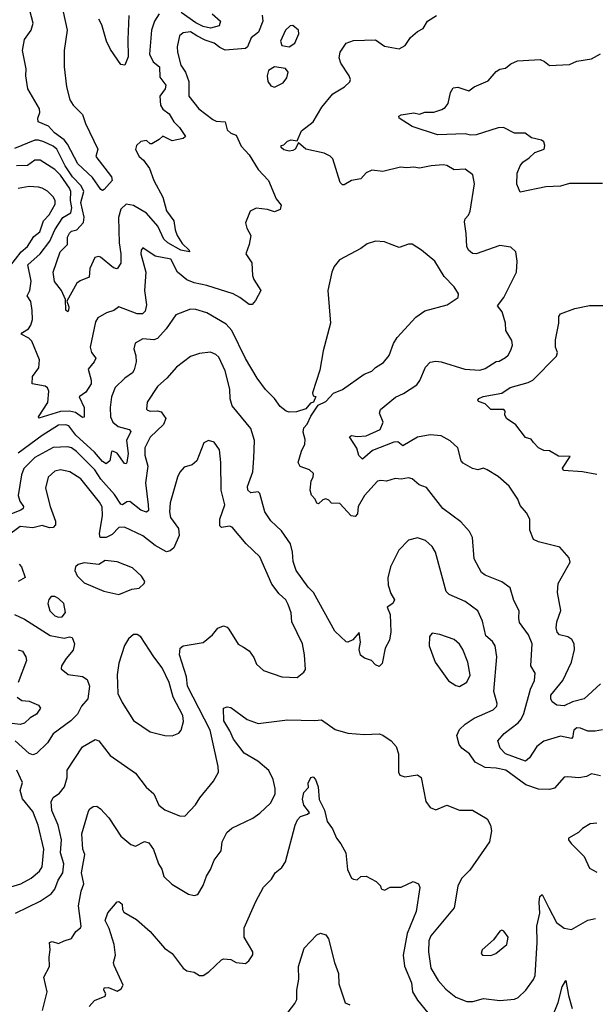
# Model space of a CAD drawing. Extents: x 1603745 to 1745082, y 385868 to 533966.
# Tile 125 of 256: x 1664953 to 1668096, y 429948 to 435322. Entities that reach past the tile are written whole.
import ezdxf

# ---------------------------------------------------------------- set-up
doc = ezdxf.new("R2010")
doc.units = 0

msp = doc.modelspace()

# ---------------------------------------------------------------- linework, layer by layer
at = {"layer": '0CON20XD'}
for points in [[(1665190, 435365), (1665211.5, 435265), (1665196.4, 435155), (1665195.4, 435065), (1665208.8, 434955), (1665227.3, 434885), (1665245.5, 434855), (1665295.6, 434805), (1665312.3, 434755), (1665379.2, 434615), (1665369.6, 434575), (1665453.6, 434465), (1665458, 434445), (1665415, 434395.7), (1665405, 434390.8), (1665395.7, 434395.7), (1665350.5, 434460.5), (1665270.9, 434535), (1665213.7, 434643.7), (1665196, 434666), (1665143.5, 434705), (1665110.9, 434740.9), (1665053.1, 434765), (1665051.6, 434785), (1665062.9, 434815), (1665060.5, 434835), (1664997, 434945), (1664987, 435015), (1664988, 435055), (1664968.3, 435155), (1664978.8, 435215), (1665015.6, 435265), (1665025.9, 435304.1), (1664996.6, 435415)], [(1665714.6, 435355), (1665689.1, 435315), (1665672.9, 435265), (1665661.3, 435135), (1665682.1, 435092.1), (1665715.9, 435065.9), (1665718.4, 435008.4), (1665751.5, 434965), (1665746.9, 434945), (1665718.9, 434905), (1665722.4, 434855), (1665734.4, 434834.4), (1665768.7, 434808.7), (1665794.4, 434765), (1665825, 434734.2), (1665858.8, 434685), (1665845, 434672.9), (1665785, 434661.4), (1665735, 434686.2), (1665715, 434668), (1665675, 434644), (1665665, 434644), (1665645, 434662), (1665615, 434657.1), (1665591.4, 434635), (1665585, 434613.3), (1665604.7, 434574.7), (1665628.1, 434555), (1665660.9, 434510.9), (1665686.2, 434445), (1665733.6, 434353.6), (1665755, 434279.4), (1665795.3, 434225), (1665801.8, 434175), (1665812.2, 434145), (1665840.1, 434100.1), (1665878.8, 434065), (1665880, 434055), (1665832.2, 434065), (1665762.4, 434105), (1665740.5, 434125), (1665707.5, 434195), (1665645, 434265.7), (1665575, 434308.9), (1665535, 434314.5), (1665505, 434288.6), (1665492.4, 434242.4), (1665495.3, 434104.7), (1665505.2, 434045), (1665505.8, 433994.2), (1665485, 433962), (1665465, 433968.6), (1665395, 434026.2), (1665385, 434030.4), (1665363.1, 434025), (1665336.7, 433965), (1665333, 433917), (1665282.5, 433897.5), (1665265, 433883.5), (1665210, 433785), (1665220.8, 433755), (1665220, 433735), (1665215, 433727.5), (1665205, 433737.5), (1665203.8, 433795), (1665180.8, 433845), (1665142.7, 433892.7), (1665136.5, 433943.5), (1665174, 434055), (1665213.2, 434095), (1665213.6, 434135), (1665225, 434157.5), (1665235, 434168.4), (1665265.6, 434174.5), (1665301.3, 434215), (1665304.4, 434245), (1665287.6, 434325), (1665303.6, 434385), (1665289.5, 434415), (1665240.6, 434465), (1665200.4, 434525), (1665155, 434615.3), (1665135, 434632.3), (1665085, 434656.2), (1665055.2, 434665.2), (1665036.1, 434663.9), (1664925, 434619.1)], [(1666004.6, 435355), (1666050, 435315), (1666041.8, 435288.2), (1665995, 435276.8), (1665955.6, 435285), (1665915, 435305.8), (1665835, 435362.1)], [(1666276.7, 435346.7), (1666281.3, 435315), (1666257.5, 435255), (1666216.4, 435223.7), (1666197.3, 435175), (1666185, 435164.7), (1666075, 435156.7), (1666045, 435170.3), (1666014.4, 435195), (1665965, 435211), (1665920.4, 435235), (1665884.7, 435255.3), (1665845, 435250), (1665825.4, 435234.6), (1665813.2, 435175), (1665814.7, 435145), (1665832.3, 435075), (1665858.5, 435035), (1665877.1, 434985), (1665875.6, 434905), (1665931.1, 434835), (1666007.3, 434777.2), (1666025, 434768.7), (1666075.4, 434765), (1666085, 434720.6), (1666105, 434703.6), (1666135, 434691.9), (1666161.6, 434631.6), (1666206, 434585), (1666255, 434503.8), (1666312, 434445), (1666354, 434345), (1666379.7, 434309.7), (1666375, 434286.7), (1666345, 434273.3), (1666305.9, 434285.9), (1666245, 434292.9), (1666212, 434278), (1666185.8, 434214.2), (1666192.9, 434185), (1666215.7, 434145), (1666206.7, 434095), (1666187.5, 434045), (1666220, 433995), (1666224.4, 433925.6), (1666231.8, 433905), (1666268.8, 433845), (1666240.3, 433789.7), (1666221.7, 433768.3), (1666205, 433767.8), (1666155, 433806.5), (1666118, 433825), (1665975, 433870.8), (1665905, 433885.9), (1665865, 433902.9), (1665814.2, 433944.2), (1665777.8, 434015), (1665692.3, 434032.3), (1665625, 434076.7), (1665616.1, 434063.9), (1665614.4, 434045), (1665641.6, 433945), (1665634.8, 433844.8), (1665645.5, 433765), (1665638.9, 433731.1), (1665622.6, 433717.4), (1665595, 433717.1), (1665495, 433755.6), (1665466.2, 433735), (1665427.1, 433722.9), (1665379.2, 433695), (1665366.9, 433673.1), (1665337.9, 433535), (1665345, 433506), (1665368.6, 433475), (1665360, 433455), (1665326.9, 433415), (1665343.9, 433355), (1665343.3, 433335), (1665315, 433290), (1665277, 433263), (1665304.6, 433205), (1665305, 433153.3), (1665295, 433150), (1665257.6, 433177.6), (1665225, 433185.3), (1665175, 433182.7), (1665057.5, 433147.5), (1665056, 433155), (1665107, 433233), (1665112.4, 433295), (1665105, 433312.7), (1665091.9, 433321.9), (1665021.1, 433335), (1665023.6, 433375), (1665057.3, 433422.7), (1665061.6, 433465), (1665018.4, 433568.4), (1665003.2, 433583.2), (1664961.4, 433605), (1664967.5, 433615), (1665000.5, 433635), (1665013.9, 433655), (1665022.4, 433685), (1665021.8, 433735)], [(1665548.4, 435345), (1665542.7, 435215), (1665545, 435120), (1665526.8, 435073.2), (1665505, 435078.2), (1665449.4, 435159.4), (1665427.8, 435205), (1665400.9, 435295), (1665384.4, 435324.4)], [(1668125, 431696.8), (1668034.8, 431615.2), (1667972, 431598), (1667925, 431576.7), (1667885, 431581.2), (1667860.7, 431599.3), (1667852.2, 431615), (1667853.3, 431635), (1667918.2, 431715), (1667966.7, 431815), (1667982.2, 431885), (1667980, 431915), (1667968.3, 431938.3), (1667945, 431954.3), (1667900, 431965), (1667888.3, 431978.3), (1667882.6, 432002.6), (1667886.4, 432035), (1667906.8, 432096.8), (1667888.6, 432195), (1667892.2, 432245), (1667958, 432362), (1667953.8, 432385), (1667902.7, 432442.7), (1667785, 432472.5), (1667758.8, 432485), (1667738.8, 432535), (1667739.2, 432595), (1667719.8, 432629.8), (1667685, 432670), (1667672.5, 432705), (1667626, 432776), (1667565, 432829.4), (1667505, 432866), (1667485, 432873.8), (1667455, 432866), (1667425, 432872.5), (1667375, 432901.2), (1667364.2, 432915), (1667345.4, 432985.4), (1667303.8, 433023.8), (1667255, 433050.4), (1667195, 433055.9), (1667125, 433044.3), (1667045, 432995.5), (1667017.9, 433017.9), (1666995, 433016.2), (1666879.8, 432970.2), (1666825, 432924.3), (1666805, 432942.9), (1666794.2, 432984.2), (1666754.2, 433045), (1666765, 433052), (1666795, 433046.4), (1666845, 433050.9), (1666920.6, 433085), (1666936.9, 433125), (1666918, 433175), (1666922.5, 433195), (1667005, 433261.9), (1667048.3, 433281.7), (1667120.5, 433329.5), (1667137.4, 433352.6), (1667169.5, 433425), (1667195, 433452), (1667225, 433457.5), (1667254.3, 433454.3), (1667384.3, 433414.3), (1667465, 433410), (1667495, 433417.5), (1667555, 433456.7), (1667571.7, 433458.3), (1667605, 433478.8), (1667619.3, 433490.7), (1667635, 433518.8), (1667643.1, 433545), (1667640.7, 433570.7), (1667607.8, 433625), (1667605.7, 433665), (1667587.3, 433727.3), (1667561.1, 433761.1), (1667596.9, 433805), (1667665.7, 433945), (1667670, 434005), (1667662, 434055), (1667635, 434080), (1667575, 434090), (1667445, 434044.5), (1667425, 434046.7), (1667404.3, 434065), (1667393.6, 434085), (1667391.5, 434155), (1667381.1, 434218.9), (1667384.4, 434235), (1667404, 434255), (1667413.2, 434276.8), (1667435.7, 434425.7), (1667426.2, 434475), (1667385, 434506.7), (1667325, 434502.9), (1667285, 434527.1), (1667265, 434530.8), (1667200, 434525), (1667135, 434511.2), (1667105, 434517.5), (1667065, 434513.3), (1667032.3, 434517.7), (1666935, 434493.8), (1666875, 434501.2), (1666845, 434486), (1666815.5, 434454.5), (1666765, 434444.3), (1666725, 434420), (1666715, 434420), (1666703.3, 434433.3), (1666662.4, 434562.4), (1666648.1, 434578.1), (1666615, 434593.8), (1666515.4, 434615.4), (1666475, 434650), (1666456.7, 434615), (1666445, 434607.5), (1666423.9, 434603.9), (1666395, 434612.5), (1666380, 434625), (1666380, 434635), (1666395, 434640), (1666415, 434660), (1666435, 434666.2), (1666468.3, 434661.7), (1666491.4, 434715), (1666556, 434764), (1666602.5, 434845), (1666661.9, 434918.1), (1666726.7, 434955), (1666756.1, 434983.9), (1666758.8, 434995), (1666752, 435015), (1666705.7, 435085), (1666697.1, 435115), (1666702.2, 435145), (1666736.2, 435195), (1666775, 435209.2), (1666895, 435211.9), (1666945, 435178.6), (1667025, 435164), (1667057.9, 435182.1), (1667087.5, 435225), (1667125, 435258.1), (1667156, 435275), (1667180, 435315), (1667228.8, 435345)], [(1666425, 435174.2), (1666456, 435194), (1666476.5, 435245), (1666475, 435265.8), (1666445, 435290.8), (1666430.3, 435289.7), (1666404.4, 435265.6), (1666377.5, 435205), (1666385, 435181.2), (1666425, 435174.2)], [(1668135, 434428), (1667955, 434427.5), (1667905, 434412.9), (1667825, 434409.6), (1667685, 434380), (1667668, 434425), (1667670, 434485), (1667685.6, 434525), (1667699.2, 434545), (1667735, 434568.1), (1667765, 434597.8), (1667815.8, 434615), (1667820.8, 434635), (1667814, 434655), (1667802.5, 434665), (1667748.3, 434678.3), (1667713, 434703), (1667655, 434702.9), (1667595, 434733.8), (1667565, 434731.8), (1667444.4, 434694.4), (1667415, 434691.5), (1667385, 434700), (1667234.7, 434694.7), (1667095, 434739.5), (1667024, 434784), (1667023.3, 434795), (1667035, 434803.3), (1667105, 434813.3), (1667135, 434806.2), (1667165, 434816.7), (1667215, 434817.1), (1667257, 434833), (1667276.2, 434843.8), (1667292.9, 434865), (1667304.4, 434925.6), (1667319.1, 434950.9), (1667345, 434954.4), (1667405.8, 434934.2), (1667435, 434956), (1667510.7, 434989.3), (1667555, 435040), (1667575, 435052), (1667605, 435058), (1667635, 435081.2), (1667671.7, 435098.3), (1667795, 435105.8), (1667818.8, 435095), (1667845, 435072), (1667955, 435077.1), (1667995, 435096.2), (1668075, 435108), (1668124.3, 435135.7)], [(1666345, 434954), (1666391.7, 434978.3), (1666412, 435005), (1666418.8, 435035), (1666405, 435056.7), (1666345, 435065.8), (1666311.2, 435045), (1666304.2, 435015), (1666307.5, 434985), (1666325, 434961.2), (1666345, 434954)], [(1665021.8, 433735), (1665013.5, 433783.5), (1664993.3, 433815), (1665008.8, 433845), (1665016.3, 433895), (1664998, 433985), (1665065.1, 434044.9), (1665116.7, 434113.3), (1665144.7, 434175.3), (1665187.9, 434242.1), (1665232.4, 434267.6), (1665238.5, 434295), (1665231, 434335), (1665231.6, 434385), (1665225, 434402.3), (1665175, 434474.1), (1665145, 434504.6), (1665065, 434555.9), (1665035, 434554.7), (1664995, 434527.2), (1664935, 434525.3)], [(1664900, 433975), (1664961.7, 434055), (1664995.8, 434085), (1665030.3, 434139.7), (1665063.5, 434165), (1665083.1, 434225), (1665113.5, 434256.5), (1665146.1, 434315), (1665147.1, 434335), (1665135.5, 434355), (1665105, 434385.5), (1665075, 434401.8), (1665055, 434408.8), (1665005, 434411.1), (1664945, 434400.9)], [(1668135, 431445.6), (1668095, 431438.2), (1668055, 431438.9), (1668015, 431455.6), (1667995, 431456.9), (1667978.6, 431445), (1667975.5, 431425), (1667972.7, 431407.3), (1667965, 431399.4), (1667905, 431410.7), (1667815, 431384.1), (1667776.2, 431355), (1667736.9, 431293.1), (1667715, 431274.4), (1667605.7, 431315.7), (1667576.5, 431345), (1667562.9, 431385), (1667598.8, 431425), (1667675, 431484.8), (1667691.1, 431505), (1667704.8, 431535), (1667742, 431668), (1667764.6, 431715), (1667766.7, 431755), (1667744.4, 431795), (1667750.8, 431915), (1667730.3, 431965), (1667682.3, 432032.3), (1667677.5, 432055), (1667680.8, 432095), (1667651.8, 432151.8), (1667630.7, 432220.7), (1667585, 432254.4), (1667495, 432289.4), (1667475, 432305.6), (1667460.8, 432329.2), (1667435, 432380), (1667425.6, 432495), (1667409.2, 432529.2), (1667361.1, 432581.1), (1667262.5, 432655), (1667175, 432769.2), (1667133.7, 432783.7), (1667095, 432815.7), (1667075, 432820.6), (1667035, 432814.5), (1667003, 432817), (1666955, 432803.8), (1666925, 432807.8), (1666906.5, 432803.5), (1666834.7, 432725.3), (1666800.9, 432665), (1666798.2, 432625), (1666785, 432610), (1666763.2, 432613.2), (1666701.7, 432681.7), (1666655, 432683.8), (1666640, 432700), (1666625, 432706.2), (1666607.7, 432702.3), (1666585, 432680), (1666575, 432682.5), (1666566.7, 432705), (1666546.6, 432726.6), (1666539.4, 432755), (1666544.4, 432805), (1666555.7, 432825), (1666557.1, 432845), (1666535.6, 432865.6), (1666485, 432884), (1666474, 432905), (1666492.4, 432967.6), (1666510.5, 433005), (1666511.1, 433031.1), (1666500.8, 433070.8), (1666503.6, 433095), (1666523.1, 433115), (1666541.8, 433158.2), (1666582.2, 433217.8), (1666625, 433238.8), (1666665.6, 433284.4), (1666715, 433304.2), (1666833, 433387), (1666875, 433403.1), (1666895.4, 433424.6), (1666938.6, 433451.4), (1666971.1, 433488.9), (1666994.4, 433555.6), (1667013.2, 433586.8), (1667115, 433698), (1667165, 433733.8), (1667286.7, 433765), (1667347.5, 433805), (1667348.8, 433825), (1667325.8, 433865), (1667270.8, 433920.8), (1667219.2, 434005), (1667147.5, 434065), (1667095, 434096.7), (1667075, 434096.7), (1667025, 434078.8), (1666971.7, 434098.3), (1666945, 434110), (1666895, 434112.5), (1666850.3, 434099.7), (1666815, 434072.5), (1666699.3, 434010.7), (1666670.6, 433975), (1666657.8, 433945), (1666634.6, 433845), (1666649.4, 433665), (1666610.6, 433515), (1666591.2, 433408.8), (1666552.5, 433285), (1666555, 433270), (1666570, 433265), (1666556.7, 433235), (1666541.2, 433228.8), (1666515, 433198.8), (1666465, 433182.5), (1666425, 433180), (1666407.5, 433185), (1666375, 433210), (1666344.3, 433254.3), (1666295, 433303.8), (1666248.9, 433365), (1666185, 433472.5), (1666111.6, 433625), (1666080.4, 433660.4), (1665975, 433722.1), (1665915, 433740.4), (1665885, 433742.7), (1665805, 433711.1), (1665753.6, 433635), (1665705, 433581.5), (1665684.7, 433575.3), (1665625, 433580.6), (1665583.5, 433556.5), (1665575.8, 433525), (1665587.1, 433487.1), (1665588.2, 433455), (1665578.2, 433411.8), (1665568.2, 433395), (1665527.1, 433365), (1665475, 433314.2), (1665453.6, 433263.6), (1665447.5, 433205), (1665448.9, 433155), (1665461.8, 433125), (1665490.9, 433100.9), (1665550, 433085), (1665559.4, 433075), (1665537, 433025), (1665544.8, 432955), (1665538.5, 432905), (1665535, 432898.6), (1665525, 432900.5), (1665485, 432955.4), (1665462.2, 432967.8), (1665454.3, 432965), (1665445, 432914.2), (1665425, 432897.9), (1665405, 432911.3), (1665361.4, 432961.4), (1665258.8, 433055), (1665220.9, 433105), (1665205, 433110.8), (1665165, 433108.3), (1665075, 433052.2), (1664945, 432956)], [(1668105, 432839.2), (1668025.7, 432854.3), (1667921.9, 432861.9), (1667916, 432875), (1667958.8, 432938.8), (1667895, 432940.6), (1667845, 432968), (1667815, 432970), (1667785, 432985.8), (1667758, 433015), (1667745, 433032.5), (1667715, 433042.5), (1667661.2, 433111.2), (1667611.2, 433145), (1667602, 433165), (1667604.2, 433185), (1667596, 433195), (1667525, 433194.3), (1667495.3, 433225.3), (1667457.3, 433237.3), (1667453.8, 433245), (1667460, 433255), (1667484.2, 433265.8), (1667585.9, 433284.1), (1667630.8, 433315), (1667728.8, 433341.2), (1667754.7, 433355.3), (1667884.2, 433485), (1667888.8, 433505), (1667878.8, 433535), (1667878.8, 433575), (1667897.5, 433665), (1667897, 433703), (1667905, 433717.5), (1667984.2, 433745.8), (1668065, 433762.5), (1668182.5, 433762.5)], [(1668125, 431195.6), (1668075, 431205.6), (1668048, 431192), (1668005, 431183.3), (1667945, 431190), (1667925, 431186.9), (1667872.5, 431127.5), (1667845, 431120), (1667785, 431122.9), (1667715.9, 431145.9), (1667607.1, 431225), (1667555, 431236.8), (1667495, 431239.4), (1667439.7, 431269.7), (1667408.6, 431315), (1667367.1, 431345), (1667351.9, 431365), (1667339.4, 431415), (1667355, 431448), (1667385, 431477.1), (1667435, 431510), (1667538, 431555), (1667557.5, 431575), (1667560.3, 431590.3), (1667542.3, 431655), (1667557.3, 431845), (1667549.1, 431905), (1667535, 431928.1), (1667498.8, 431958.8), (1667479.2, 432039.2), (1667455, 432095.8), (1667385, 432146.7), (1667298, 432185), (1667281.1, 432201.1), (1667223.5, 432415), (1667205, 432446.9), (1667168.8, 432478.8), (1667125, 432493.3), (1667075, 432480.9), (1667023, 432427), (1666978.2, 432335), (1666962.9, 432275), (1666965.6, 432235.6), (1666979.7, 432189.7), (1666998.8, 432155), (1666991.2, 432135), (1666960, 432115), (1666975.8, 432075), (1666979.7, 431980.3), (1666972.5, 431935), (1666947.7, 431892.3), (1666931.7, 431808.3), (1666915, 431792.5), (1666895, 431800), (1666873.6, 431823.6), (1666835, 431836.7), (1666814.3, 431854.3), (1666805.8, 431885), (1666812.9, 431925), (1666806.4, 431976.4), (1666772.4, 431937.6), (1666745, 431923.8), (1666735, 431926.7), (1666674.5, 431984.5), (1666557.8, 432195), (1666528.6, 432225), (1666462.2, 432315), (1666445.6, 432365), (1666443.2, 432415), (1666431.8, 432461.8), (1666383.1, 432533.1), (1666325, 432587.1), (1666290.6, 432635), (1666265, 432736.7), (1666255, 432745.7), (1666215, 432740), (1666198.9, 432755), (1666196.2, 432775), (1666225.2, 432855), (1666231.2, 432928.8), (1666234.7, 433024.7), (1666215, 433091.2), (1666112.9, 433215), (1666103, 433253), (1666100, 433305), (1666074.7, 433404.7), (1666039.4, 433479.4), (1666023.8, 433495), (1665995, 433507.1), (1665935, 433500.8), (1665885.7, 433484.3), (1665808.8, 433425), (1665755.8, 433365), (1665705, 433320), (1665649.4, 433235), (1665646.1, 433196.1), (1665650.9, 433190.9), (1665665, 433184.6), (1665705, 433187.7), (1665725, 433182.1), (1665751.1, 433145), (1665738.1, 433111.9), (1665665, 433044.3), (1665635.4, 432985), (1665636.1, 432945), (1665652.1, 432885), (1665639.7, 432795), (1665653.9, 432675), (1665656.1, 432643.9), (1665645, 432633.3), (1665615, 432644.6), (1665555, 432692.1), (1665538.8, 432691.2), (1665515, 432674.5), (1665505, 432677.1), (1665470.9, 432730.9), (1665395.8, 432815), (1665362.6, 432865), (1665263.3, 432965), (1665235, 432985.3), (1665215, 432991.6), (1665135, 432986.3), (1665035, 432932.6), (1664975, 432871.9), (1664962.6, 432837.4), (1664945.4, 432725), (1664954.5, 432695), (1664973.1, 432665), (1664971.4, 432655), (1664960, 432645), (1664899.2, 432620.8)], [(1664930.8, 430445), (1665065, 430511.4), (1665125, 430551.4), (1665145, 430575.8), (1665163.9, 430625), (1665189.4, 430665), (1665194.7, 430715), (1665175.7, 430775), (1665181.1, 430845), (1665163.9, 430925), (1665127.8, 431005), (1665125, 431052.5), (1665135, 431075.8), (1665169.6, 431100.4), (1665198.1, 431135), (1665212, 431185), (1665211.3, 431225), (1665296.8, 431353.2), (1665365, 431392.5), (1665385, 431386.7), (1665446.2, 431305), (1665585, 431208.6), (1665642.6, 431132.6), (1665685, 431096), (1665712.5, 431035), (1665745, 431010), (1665825, 430975.8), (1665855, 430973.8), (1665912.8, 431037.2), (1665936.7, 431075), (1666011.9, 431165), (1666038.1, 431215), (1666036.2, 431246.2), (1665992.3, 431445), (1665869.2, 431685), (1665863.7, 431735), (1665825.6, 431855), (1665828.8, 431891.2), (1665845.8, 431904.2), (1665955, 431922.5), (1666005.4, 431964.6), (1666035, 432000.8), (1666065, 432014.3), (1666085, 432007.1), (1666095, 431996), (1666145, 431914), (1666175, 431897.5), (1666205, 431878), (1666231.3, 431841.3), (1666245.8, 431805), (1666285, 431770), (1666385, 431734.4), (1666468.3, 431731.7), (1666505, 431760), (1666514.1, 431775.9), (1666508.1, 431855), (1666496.7, 431915), (1666439.5, 432035), (1666435.3, 432085.3), (1666419.6, 432129.6), (1666405.3, 432155.3), (1666368.8, 432188.8), (1666330.4, 432240.4), (1666265, 432390.8), (1666190.4, 432460.4), (1666112.9, 432552.9), (1666097.8, 432557.8), (1666055, 432551.1), (1666045, 432560), (1666045.3, 432595), (1666072.5, 432675), (1666052.7, 432755), (1666051.1, 432905), (1666044, 432975), (1666015, 433016), (1665983.9, 433026.1), (1665957.7, 433012.3), (1665920, 432915), (1665895, 432893.1), (1665850.9, 432879.1), (1665827.6, 432852.4), (1665813.8, 432825), (1665774.6, 432685), (1665770.3, 432635), (1665776.1, 432605), (1665820.2, 432545), (1665823.4, 432506.6), (1665795, 432439.1), (1665775, 432422.5), (1665755, 432417.9), (1665692.8, 432452.8), (1665625, 432504.6), (1665525, 432552.5), (1665495, 432550), (1665457.6, 432512.4), (1665425, 432495.4), (1665393.1, 432495), (1665388, 432515), (1665406, 432615), (1665402.9, 432662.9), (1665388.7, 432688.7), (1665285.9, 432815.9), (1665227.5, 432855), (1665175, 432865.4), (1665145, 432858.5), (1665107.8, 432825), (1665094.5, 432765), (1665118.7, 432665), (1665149.3, 432585), (1665148.4, 432565), (1665135, 432550.7), (1665115, 432549.3), (1665075, 432561), (1665025, 432549), (1664955, 432555.3), (1664885, 432502.2)], [(1664950.3, 432350.3), (1664962.9, 432335), (1664983, 432277), (1664945, 432255.8)], [(1665495, 432183.8), (1665565, 432213.3), (1665605, 432218.8), (1665633.3, 432245), (1665636, 432256), (1665618, 432285), (1665569.5, 432329.5), (1665485, 432363.2), (1665419.5, 432370.5), (1665385, 432347.9), (1665305, 432358.2), (1665271.9, 432348.1), (1665257.1, 432335), (1665254.4, 432315), (1665266.3, 432286.3), (1665305, 432248.5), (1665412.6, 432202.6), (1665495, 432183.8)], [(1665165, 432060.7), (1665185, 432062.1), (1665203.2, 432086.8), (1665193.1, 432135), (1665165, 432163.5), (1665145, 432173.3), (1665125, 432174), (1665112, 432158), (1665106.4, 432135), (1665116.9, 432095), (1665145, 432067.3), (1665165, 432060.7)], [(1664924, 432075), (1664979.8, 432049.7), (1665120.1, 431960.1), (1665195, 431946.6), (1665225, 431952.7), (1665239.5, 431949.5), (1665252.8, 431915), (1665245, 431881.1), (1665206.5, 431835), (1665180.8, 431795), (1665178.8, 431778.8), (1665218.3, 431748.3), (1665295, 431737.5), (1665320.9, 431720.9), (1665333.8, 431683.8), (1665324.7, 431615.3), (1665291.1, 431575), (1665269.1, 431530.8), (1665232.2, 431495), (1665135.9, 431424.1), (1665105.2, 431374.7), (1665045, 431317.5), (1665025, 431310), (1665005, 431316.2), (1664928.2, 431385)], [(1665785, 431412.9), (1665821.5, 431428.5), (1665835.3, 431444.7), (1665847.7, 431492.3), (1665844, 431525), (1665790.2, 431625), (1665768.6, 431705), (1665731.1, 431785), (1665684.8, 431845), (1665615, 431953.5), (1665595, 431966.5), (1665575, 431966.4), (1665547.8, 431942.2), (1665524.4, 431905.6), (1665495, 431810), (1665485.3, 431745.3), (1665489.5, 431645), (1665513.1, 431595), (1665575, 431497.5), (1665664.6, 431434.6), (1665745, 431414.6), (1665785, 431412.9)], [(1667355, 431682.9), (1667395, 431706), (1667412.5, 431745), (1667400, 431815), (1667372.7, 431885), (1667354, 431914), (1667325, 431938.5), (1667246.8, 431966.8), (1667205, 431974), (1667191.4, 431955), (1667188.5, 431905), (1667221.1, 431815), (1667295, 431714), (1667335, 431687.1), (1667355, 431682.9)], [(1664945, 431883.1), (1664969.2, 431875), (1664986.9, 431845), (1664990.4, 431825), (1664945.3, 431704.7)], [(1664940, 431625), (1664965, 431606.5), (1665005, 431601.8), (1665055, 431581.2), (1665066.2, 431565), (1665045, 431532), (1665009.4, 431510.6), (1664978.4, 431481.6), (1664955, 431474.7), (1664825, 431490.6)], [(1665196.2, 430293.8), (1665235, 430307.5), (1665260, 430345), (1665285.4, 430364.6), (1665289.5, 430375), (1665273.9, 430485), (1665288.2, 430565), (1665303.1, 430605), (1665290.8, 430665), (1665309.2, 430765), (1665297.7, 430795), (1665292.5, 430877.5), (1665328.5, 431001.5), (1665335.6, 431014.4), (1665355, 431026.9), (1665375, 431029.4), (1665394.3, 431015), (1665439.2, 430965), (1665505.4, 430865.4), (1665559.4, 430819.4), (1665585, 430811.4), (1665635, 430835.5), (1665658.3, 430828.3), (1665683.6, 430793.6), (1665711.5, 430715), (1665728.9, 430685), (1665739.2, 430645), (1665783.1, 430603.1), (1665875, 430548), (1665905, 430542), (1665925, 430547.5), (1665955, 430596.7), (1665972.1, 430647.9), (1665995, 430683.3), (1666014.2, 430735), (1666052.9, 430785), (1666059.2, 430835), (1666084, 430885), (1666111.3, 430908.7), (1666225.4, 430964.6), (1666265, 430990.8), (1666322.9, 431045), (1666347.8, 431095), (1666347.8, 431125), (1666336.5, 431175), (1666313.1, 431223.1), (1666253.1, 431275), (1666179.3, 431319.3), (1666120.9, 431395), (1666101.1, 431441.1), (1666068.2, 431495), (1666066.4, 431563.6), (1666085, 431571.2), (1666105, 431567.1), (1666195, 431502.5), (1666255, 431480.8), (1666415, 431500.8), (1666565, 431496.2), (1666600.3, 431500.3), (1666675, 431448.6), (1666745, 431427.1), (1666835, 431420), (1666915, 431424.4), (1666935, 431417.3), (1666981.1, 431385), (1667008.9, 431355), (1667020.5, 431315), (1667021.4, 431215), (1667028.6, 431198.6), (1667055, 431190), (1667125, 431200.8), (1667145, 431186.2), (1667170.6, 431055), (1667195, 431021.2), (1667225, 431010), (1667285, 431034.2), (1667355, 431007.5), (1667425, 431006.5), (1667505, 430960), (1667523.5, 430925), (1667528.8, 430895), (1667518.5, 430835), (1667409.9, 430680.1), (1667365.4, 430635), (1667345, 430593.3), (1667325.6, 430475), (1667198.3, 430321.7), (1667187.7, 430295), (1667185.6, 430235), (1667197.5, 430145), (1667237.4, 430077.4), (1667280.5, 430030.5), (1667335, 429986.7), (1667395, 429963.5), (1667426.3, 429963.7), (1667485, 429979.5), (1667575, 429968.5), (1667655, 429975.6), (1667674.2, 429985), (1667716.9, 430025), (1667757.8, 430082.2), (1667766.7, 430105), (1667778.1, 430285), (1667776, 430375), (1667793.6, 430445), (1667789.1, 430505), (1667793, 430537), (1667805, 430546.7), (1667841.8, 430475), (1667884.8, 430394.8), (1667925, 430363.5), (1667965, 430356.9), (1668055, 430406.9), (1668096.8, 430416.8)], [(1664905, 430589.1), (1664958.6, 430605), (1665015, 430635.4), (1665060.8, 430675), (1665075, 430697.5), (1665084.7, 430795), (1665054.1, 430925), (1665025, 431000.6), (1664968.6, 431068.6), (1664955.6, 431115), (1664968.5, 431158.5), (1664938.2, 431225)], [(1665332.5, 429935), (1665362.2, 429967.8), (1665418.8, 429991.2), (1665422.5, 430005), (1665412.9, 430025), (1665415, 430038), (1665438.6, 430038.6), (1665485, 430020), (1665507.7, 430032.3), (1665517.7, 430052.3), (1665468.8, 430158.8), (1665465.8, 430175), (1665475.5, 430215), (1665469.1, 430275), (1665440.9, 430360.9), (1665418.9, 430405), (1665435, 430446.2), (1665485, 430506.7), (1665495, 430508.8), (1665512, 430495), (1665513.8, 430465), (1665521.3, 430451.3), (1665590.3, 430410.3), (1665665.8, 430345), (1665744.1, 430254.1), (1665785.3, 430225.3), (1665846, 430145), (1665865, 430130.8), (1665905, 430122.5), (1665935, 430104), (1665955, 430105.6), (1665985, 430125.5), (1666055, 430191.2), (1666065, 430196.2), (1666105, 430191.4), (1666135, 430176), (1666185, 430170), (1666203.8, 430185), (1666225, 430217.5), (1666226, 430235), (1666178.6, 430315), (1666179.4, 430365), (1666241.9, 430508.1), (1666285, 430587.3), (1666328.5, 430631.5), (1666347.5, 430665), (1666385, 430694.2), (1666405, 430726), (1666456.2, 430925), (1666469.6, 430955), (1666486.8, 430973.2), (1666524.6, 430985.4), (1666534.4, 430995), (1666504.8, 431034.8), (1666497, 431067), (1666505, 431103.3), (1666529.2, 431130.8), (1666528, 431155), (1666542.3, 431185), (1666555, 431189.2), (1666567.8, 431175), (1666582, 431135), (1666588.9, 431065), (1666617.4, 431007.4), (1666632.5, 430945), (1666660, 430905), (1666682, 430855), (1666707, 430823), (1666733.3, 430775), (1666742.7, 430682.7), (1666765, 430636.7), (1666775, 430630), (1666795, 430626.7), (1666815, 430646.2), (1666845, 430647.5), (1666898.8, 430618.8), (1666922.5, 430595), (1666927.5, 430577.5), (1666945, 430570), (1666975, 430586.2), (1667035, 430586.7), (1667101.7, 430618.3), (1667131.2, 430605), (1667138, 430585), (1667117.5, 430455), (1667068.6, 430335), (1667046.5, 430215), (1667053.2, 430155), (1667092.5, 430065), (1667097.8, 430015), (1667125, 429970.6), (1667181.7, 429901.7)], [(1668105, 430936), (1668067, 430933), (1668025, 430906.7), (1668004, 430886), (1667950, 430855), (1667950, 430845), (1667963.3, 430825), (1668034.1, 430754.1), (1668065, 430690), (1668105, 430668.8)], [(1667525, 430213.3), (1667552.5, 430225), (1667613.3, 430275), (1667620, 430315), (1667597, 430347), (1667585, 430352.5), (1667575, 430347.5), (1667539.5, 430300.5), (1667477.5, 430245), (1667472.5, 430225), (1667480, 430215), (1667525, 430213.3)], [(1666418, 429905), (1666455, 429952), (1666465.4, 429974.6), (1666465.5, 430025), (1666476.7, 430085), (1666475.5, 430154.5), (1666505.6, 430254.4), (1666575, 430326.7), (1666595, 430336.7), (1666625, 430326.2), (1666639.2, 430305), (1666671.4, 430175), (1666693.3, 430115), (1666695, 430060), (1666730, 429955), (1666755.6, 429945.6)], [(1665076.6, 429913.4), (1665102.9, 430015), (1665084, 430095), (1665116, 430154), (1665113.6, 430205), (1665120, 430245), (1665115.6, 430284.4), (1665129.6, 430289.6), (1665165, 430278.9), (1665196.2, 430293.8)], [(1667857.9, 429872.1), (1667892.7, 429957.3), (1667915, 430042.5), (1667935, 430077.5), (1667948.9, 429995), (1667969.5, 429925)]]:
    msp.add_lwpolyline(points, dxfattribs=at)

doc.saveas('drawing.dxf')
